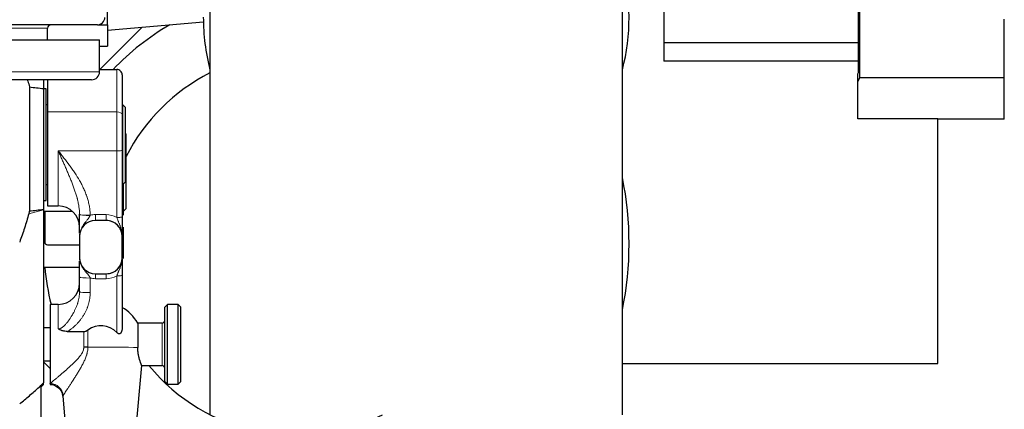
# Model space of a CAD drawing. Header units: inches. Extents: x 0 to 17820, y -10 to 12600.
# Tile 39 of 256: x 6204 to 6574, y 3559 to 3706. Entities that reach past the tile are written whole.
import ezdxf

# ---------------------------------------------------------------- set-up
doc = ezdxf.new("R2010")
doc.units = ezdxf.units.IN
doc.layers.add('1', color=7, linetype='Continuous', true_color=0xffffff)

msp = doc.modelspace()

# ---------------------------------------------------------------- linework, layer by layer
at = {"layer": '1', "color": 2, "linetype": 'Continuous', "lineweight": 25}
for p, q in [((6275.643, 3856.366), (6275.643, 3557.166)), ((6430.643, 3557.166), (6430.643, 3856.366)), ((6519.369, 3685.718), (6519.369, 3728.985)), ((6519.707, 3726.896), (6519.707, 3683.629)), ((6446.143, 3719.805), (6446.143, 3689.901)), ((6237.143, 3703.566), (6237.143, 3711.566)), ((6237.144, 3701.52), (6273.165, 3704.671)), ((6574.143, 3683.629), (6574.143, 3705.696)), ((6233.343, 3703.566), (5738.943, 3703.566)), ((6214.643, 3697.941), (6214.643, 3702.266)), ((6233.343, 3703.566), (6237.143, 3703.566)), ((6234.28, 3686.802), (6250.133, 3702.656)), ((6237.143, 3703.566), (6237.143, 3695.566)), ((5739.143, 3697.941), (6234.143, 3697.941)), ((6234.143, 3685.941), (6234.143, 3697.941)), ((6519.368, 3696.77), (6446.143, 3696.77)), ((6234.143, 3695.566), (6237.143, 3695.566)), ((6519.368, 3689.901), (6446.143, 3689.901)), ((6234.143, 3686.802), (6240.643, 3686.802)), ((6519.143, 3685.183), (6519.369, 3685.718)), ((6231.143, 3682.941), (5742.143, 3682.941)), ((6213.143, 3682.941), (6213.143, 3679.623)), ((6214.643, 3682.941), (6214.643, 3670.897)), ((6242.643, 3684.775), (6242.643, 3669.825)), ((6519.143, 3682.292), (6519.143, 3685.183)), ((6519.707, 3683.629), (6519.143, 3682.292)), ((6519.143, 3668.257), (6519.143, 3682.292)), ((6574.143, 3683.629), (6519.707, 3683.629)), ((6574.143, 3668.129), (6574.143, 3683.629)), ((6207.811, 3680.242), (6207.811, 3633.687)), ((6213.143, 3679.623), (6213.143, 3634.306)), ((6214.143, 3679.566), (6213.143, 3679.566)), ((6214.143, 3658.566), (6214.143, 3679.566)), ((6214.643, 3673.566), (6214.143, 3673.566)), ((6214.643, 3670.897), (6214.643, 3635.566)), ((6242.893, 3673.566), (6242.643, 3673.566)), ((6243.893, 3672.566), (6242.893, 3673.566)), ((6242.893, 3658.566), (6242.893, 3673.566)), ((6243.893, 3658.566), (6243.893, 3672.566)), ((6242.643, 3669.825), (6242.643, 3656.456)), ((6549.143, 3668.257), (6519.143, 3668.257)), ((6549.143, 3576.366), (6549.143, 3668.257)), ((6574.143, 3668.129), (6549.143, 3668.129)), ((6244.143, 3662.566), (6243.893, 3662.816)), ((6244.143, 3634.566), (6244.143, 3662.566)), ((6214.143, 3637.566), (6214.143, 3658.566)), ((6242.643, 3656.456), (6242.643, 3631.434)), ((6242.893, 3643.566), (6242.893, 3658.566)), ((6243.893, 3644.566), (6243.893, 3658.566)), ((6242.893, 3643.566), (6243.893, 3644.566)), ((6214.143, 3643.566), (6214.643, 3643.566)), ((6242.643, 3643.566), (6242.893, 3643.566)), ((6243.143, 3633.566), (6243.143, 3643.816)), ((6213.143, 3637.566), (6214.143, 3637.566)), ((6213.143, 3634.306), (6213.143, 3634.151)), ((6213.143, 3634.151), (6213.143, 3569.184)), ((6213.144, 3633.566), (6223.935, 3633.566)), ((6214.643, 3635.566), (6218.643, 3635.566)), ((6242.643, 3633.566), (6243.143, 3633.566)), ((6243.143, 3633.566), (6244.143, 3634.566)), ((6243.143, 3632.058), (6243.143, 3633.567)), ((6213.536, 3633.066), (6213.536, 3627.566)), ((6236.643, 3630.112), (6232.643, 3630.112)), ((6213.536, 3627.566), (6213.536, 3622.066)), ((6243.143, 3615.823), (6243.143, 3627.566)), ((6226.643, 3624.114), (6226.643, 3616.116)), ((6242.643, 3616.116), (6242.643, 3624.114)), ((6214.643, 3620.959), (6226.643, 3620.959)), ((6226.643, 3616.062), (6226.643, 3616.116)), ((6242.643, 3616.062), (6242.643, 3616.116)), ((6213.144, 3612.566), (6226.643, 3612.566)), ((6226.643, 3603.395), (6226.643, 3608.898)), ((6232.643, 3610.118), (6236.643, 3610.118)), ((6242.643, 3609.517), (6242.643, 3589.894)), ((6218.643, 3598.588), (6215.643, 3598.588)), ((6215.643, 3598.588), (6215.643, 3568.897)), ((6259.643, 3598.588), (6258.643, 3597.588)), ((6258.643, 3569.588), (6258.643, 3597.588)), ((6263.643, 3598.588), (6259.643, 3598.588)), ((6259.643, 3568.588), (6259.643, 3598.588)), ((6264.643, 3597.588), (6263.643, 3598.588)), ((6263.643, 3568.588), (6263.643, 3598.588)), ((6264.643, 3569.588), (6264.643, 3597.588)), ((6215.643, 3589.738), (6213.143, 3589.738)), ((6257.643, 3591.588), (6248.5, 3591.588)), ((6248.5, 3591.588), (6248.5, 3582.361)), ((6222.014, 3588.421), (6228.24, 3588.421)), ((6213.143, 3577.438), (6215.643, 3577.438)), ((6215.643, 3574.566), (6213.144, 3577.065)), ((6247.306, 3545.422), (6250.003, 3575.692)), ((6249.947, 3575.588), (6257.643, 3575.588)), ((6430.646, 3576.366), (6549.143, 3576.366)), ((6212.143, 3567.495), (6213.143, 3568.495)), ((6212.143, 3568.108), (6212.143, 3502.845)), ((6213.143, 3568.495), (6213.143, 3568.822)), ((6215.643, 3568.588), (6215.643, 3568.897)), ((6258.643, 3569.588), (6259.643, 3568.588)), ((6259.643, 3568.588), (6263.643, 3568.588)), ((6263.643, 3568.588), (6264.643, 3569.588)), ((6220.312, 3564.152), (6221.981, 3545.422))]:
    msp.add_line(p, q, dxfattribs=at)
at = {"layer": '1', "color": 110, "linetype": 'Continuous', "lineweight": 13}
for p, q in [((6214.643, 3702.266), (5757.643, 3702.266)), ((5739.143, 3685.941), (6234.143, 3685.941)), ((6240.643, 3670.897), (6240.643, 3686.802)), ((6214.643, 3670.897), (6240.643, 3670.897)), ((6240.643, 3656.255), (6240.643, 3670.897)), ((6218.643, 3635.566), (6218.643, 3656.255)), ((6218.643, 3656.255), (6240.643, 3656.255)), ((6240.643, 3631.233), (6240.643, 3656.255)), ((6207.559, 3632.636), (6213.143, 3634.151)), ((6232.643, 3630.112), (6232.643, 3632.308)), ((6232.643, 3632.308), (6236.643, 3632.308)), ((6236.643, 3630.112), (6236.643, 3632.308)), ((6230.643, 3608.496), (6230.643, 3602.993)), ((6232.643, 3610.04), (6232.643, 3610.118)), ((6232.643, 3610.04), (6232.643, 3608.241)), ((6232.643, 3610.04), (6236.643, 3610.04)), ((6236.643, 3608.241), (6232.643, 3608.241)), ((6236.643, 3610.04), (6236.643, 3610.118)), ((6236.643, 3610.04), (6236.643, 3608.241)), ((6240.643, 3588.009), (6240.643, 3609.316)), ((6218.643, 3598.588), (6218.643, 3589.449)), ((6257.643, 3575.588), (6257.643, 3591.588)), ((6228.24, 3582.556), (6228.24, 3588.421)), ((6229.765, 3588.971), (6229.765, 3582.54)), ((6211.413, 3567.466), (6213.143, 3569.184)), ((6212.143, 3567.826), (6213.143, 3568.822))]:
    msp.add_line(p, q, dxfattribs=at)
at = {"layer": '1', "color": 2, "linetype": 'Continuous', "lineweight": 25}
for centre, radius, start, end in [((6353.143, 3706.516), 80, 345.63938, 14.36062), ((6233.343, 3706.366), 2.8, 270, 0), ((6353.143, 3706.516), 80, 180, 194.36625), ((6215.943, 3702.266), 1.3, 90, 180), ((6308.143, 3621.366), 95, 120.08812, 136.4625), ((6231.143, 3685.941), 3, 270, 0), ((6308.143, 3621.366), 71.906, 116.87062, 152.87625), ((6308.143, 3621.366), 125, 348.525, 11.475), ((6214.643, 3633.066), 1.107, 153.15188, 180), ((6218.643, 3627.566), 8, 0, 90), ((6214.643, 3622.066), 1.107, 180, 270), ((6308.143, 3621.366), 95, 185.31563, 193.87688), ((6218.643, 3606.588), 8, 270, 0), ((6234.643, 3583.588), 16, 30, 60), ((6257.643, 3592.588), 1, 270, 0), ((6308.143, 3621.366), 71.906, 219.54375, 296.76938), ((6257.643, 3574.588), 1, 0, 90)]:
    msp.add_arc(centre, radius, start, end, dxfattribs=at)
for centre, major_axis, ratio, start_param, end_param in [((6240.643, 3684.775), (0, -2.027), 0.986662, 1.5707963, 3.1415927), ((6232.643, 3624.114), (-6, 0), 0.9997015, 4.712389, 6.2831853), ((6232.643, 3624.085), (0, -6.023), 0.9962165, 3.1415927, 4.712389), ((6236.643, 3624.114), (-6, 0), 0.9997015, 3.1415927, 4.712389), ((6236.643, 3624.085), (0, -6.023), 0.9962165, 1.5707963, 3.1415927), ((6232.643, 3616.116), (-6, 0), 0.9997015, 0, 1.5707963), ((6232.643, 3616.062), (0, -6.023), 0.9962165, 4.712389, 6.2831853), ((6236.643, 3616.116), (-6, 0), 0.9997015, 1.5707963, 3.1415927), ((6236.643, 3616.062), (0, -6.023), 0.9962165, 0, 1.5707963), ((6234.643, 3582.217), (-8.359, 0), 0.9949383, 3.9118238, 5.3355426), ((6228.24, 3582.212), (-5, 0), 0.0688139, 4.402545, 4.7123899)]:
    msp.add_ellipse(centre, major_axis=major_axis, ratio=ratio, start_param=start_param, end_param=end_param, dxfattribs=at)
at = {"layer": '1', "color": 110, "linetype": 'Continuous', "lineweight": 13}
for centre, major_axis, ratio, start_param, end_param in [((6240.643, 3669.825), (-2, 0), 0.5361521, 3.1415927, 4.712389), ((6240.643, 3656.456), (-2, 0), 0.1004873, 1.5707963, 3.1415927), ((6230.643, 3632.455), (4, 0.035), 0.1004835, 3.1475755, 4.7115005), ((6230.643, 3632.287), (-4, 0), 0.0743811, 0, 1.5638248), ((6232.643, 3624.285), (0, -8.022), 0.9972339, 3.1415927, 3.3943694), ((6236.643, 3624.285), (0, -8.022), 0.9972339, 2.6179939, 3.1415927), ((6240.643, 3631.434), (-2, 0), 0.1004873, 1.5707963, 3.1415927), ((6230.643, 3608.898), (-4, 0), 0.1004873, 0, 1.5707963), ((6232.643, 3616.263), (0, -8.022), 0.9972339, 6.0305051, 6.2831853), ((6236.643, 3616.263), (0, -8.022), 0.9972339, 0, 0.5235988), ((6240.643, 3609.517), (2, 0), 0.1004873, 4.712389, 6.2831853), ((6230.643, 3603.395), (-4, 0), 0.1004873, 0, 1.5707963), ((6234.643, 3582.169), (15.937, 0), 0.0244322, 0.5166986, 1.8819093), ((6215.643, 3564), (-3.842, 3.2), 0.9658866, 3.9392193, 5.3898312)]:
    msp.add_ellipse(centre, major_axis=major_axis, ratio=ratio, start_param=start_param, end_param=end_param, dxfattribs=at)
at = {"layer": '1', "color": 2, "linetype": 'Continuous', "lineweight": 25}
for points, knots in [([(6207.032, 3682.947), (6207.088, 3682.794), (6207.142, 3682.639), (6207.445, 3681.747), (6207.654, 3681), (6207.811, 3680.242)], [0, 0, 0, 0, 0.1734256, 0.1734256, 1, 1, 1, 1]), ([(6207.811, 3680.242), (6208.7, 3680.149), (6209.589, 3680.052), (6211.367, 3679.847), (6212.255, 3679.739), (6213.143, 3679.623)], [0, 0, 0, 0, 0.5, 0.5, 1, 1, 1, 1]), ([(6207.811, 3633.687), (6207.793, 3633.599), (6207.774, 3633.511), (6207.734, 3633.335), (6207.714, 3633.247), (6207.651, 3632.984), (6207.606, 3632.809), (6207.559, 3632.636)], [0, 0, 0, 0, 0.25, 0.25, 0.5, 0.5, 1, 1, 1, 1]), ([(6207.811, 3633.687), (6208.7, 3633.781), (6209.589, 3633.878), (6211.367, 3634.083), (6212.255, 3634.191), (6213.143, 3634.306)], [0, 0, 0, 0, 0.5, 0.5, 1, 1, 1, 1]), ([(6207.559, 3632.636), (6207.07, 3630.833), (6206.538, 3629.046), (6205.397, 3625.502), (6204.788, 3623.745), (6204.143, 3622.001)], [0, 0, 0, 0, 0.5, 0.5, 1, 1, 1, 1]), ([(6226.643, 3625.277), (6226.643, 3625.334), (6226.643, 3625.393), (6226.643, 3625.52), (6226.643, 3625.589), (6226.643, 3625.939), (6226.643, 3626.23), (6226.643, 3626.844), (6226.643, 3627.166), (6226.643, 3627.68), (6226.643, 3627.856), (6226.643, 3628.083), (6226.643, 3628.128), (6226.643, 3628.22), (6226.643, 3628.359), (6226.643, 3628.499), (6226.643, 3628.782), (6226.643, 3628.974), (6226.643, 3629.365), (6226.643, 3629.564), (6226.643, 3629.869), (6226.643, 3629.971), (6226.643, 3630.126), (6226.643, 3630.178), (6226.643, 3630.282), (6226.643, 3630.334), (6226.643, 3630.595), (6226.643, 3630.804), (6226.643, 3631.225), (6226.643, 3631.436), (6226.643, 3631.86), (6226.643, 3632.073), (6226.643, 3632.287)], [0, 0, 0, 0, 0.0331999, 0.0331999, 0.0718719, 0.0718719, 0.2265599, 0.2265599, 0.3812479, 0.3812479, 0.458592, 0.458592, 0.477928, 0.477928, 0.497264, 0.535936, 0.535936, 0.61328, 0.61328, 0.690624, 0.690624, 0.729296, 0.729296, 0.748632, 0.748632, 0.767968, 0.767968, 0.845312, 0.845312, 0.922656, 0.922656, 1, 1, 1, 1]), ([(6242.643, 3631.434), (6242.643, 3631.261), (6242.643, 3631.088), (6242.643, 3630.744), (6242.643, 3630.572), (6242.643, 3630.231), (6242.643, 3630.06), (6242.643, 3629.806), (6242.643, 3629.678), (6242.643, 3629.551), (6242.643, 3629.467), (6242.643, 3629.425), (6242.643, 3629.214), (6242.643, 3629.048), (6242.643, 3628.72), (6242.643, 3628.559), (6242.643, 3628.08), (6242.643, 3627.77), (6242.643, 3627.314), (6242.643, 3627.163), (6242.643, 3626.94), (6242.643, 3626.866), (6242.643, 3626.718), (6242.643, 3626.645), (6242.643, 3626.282), (6242.643, 3625.998), (6242.643, 3625.44), (6242.643, 3625.166), (6242.643, 3624.759), (6242.643, 3624.623), (6242.643, 3624.421), (6242.643, 3624.32), (6242.643, 3624.202), (6242.643, 3624.152), (6242.643, 3624.118), (6242.643, 3624.101), (6242.643, 3624.085)], [0, 0, 0, 0, 0.0625, 0.0625, 0.125, 0.125, 0.1875, 0.1875, 0.21875, 0.234375, 0.234375, 0.25, 0.25, 0.3125, 0.3125, 0.375, 0.375, 0.5, 0.5, 0.5625, 0.5625, 0.59375, 0.59375, 0.625, 0.625, 0.75, 0.75, 0.875, 0.875, 0.9375, 0.9375, 0.96875, 0.984375, 0.9921875, 0.9921875, 1, 1, 1, 1]), ([(6242.643, 3615.584), (6242.643, 3615.522), (6242.643, 3615.46), (6242.643, 3615.174), (6242.643, 3614.948), (6242.643, 3614.482), (6242.643, 3614.244), (6242.643, 3613.934), (6242.643, 3613.871), (6242.643, 3613.745), (6242.643, 3613.681), (6242.643, 3613.488), (6242.643, 3613.358), (6242.643, 3612.959), (6242.643, 3612.683), (6242.643, 3612.252), (6242.643, 3612.105), (6242.643, 3611.805), (6242.643, 3611.652), (6242.643, 3611.456), (6242.643, 3611.416), (6242.643, 3611.337), (6242.643, 3611.218), (6242.643, 3611.099), (6242.643, 3610.857), (6242.643, 3610.695), (6242.643, 3610.365), (6242.643, 3610.199), (6242.643, 3609.861), (6242.643, 3609.69), (6242.643, 3609.517)], [0, 0, 0, 0, 0.0382964, 0.0382964, 0.1756826, 0.1756826, 0.3130689, 0.3130689, 0.3474154, 0.3474154, 0.381762, 0.381762, 0.4504551, 0.4504551, 0.5878413, 0.5878413, 0.6565344, 0.6565344, 0.7252275, 0.7252275, 0.7424008, 0.7424008, 0.7595741, 0.7939207, 0.7939207, 0.8626138, 0.8626138, 0.9313069, 0.9313069, 1, 1, 1, 1]), ([(6226.643, 3608.898), (6226.643, 3609.115), (6226.643, 3609.329), (6226.643, 3609.751), (6226.643, 3609.959), (6226.643, 3610.37), (6226.643, 3610.573), (6226.643, 3610.872), (6226.643, 3610.971), (6226.643, 3611.119), (6226.643, 3611.168), (6226.643, 3611.265), (6226.643, 3611.506), (6226.643, 3611.738), (6226.643, 3612.099), (6226.643, 3612.274), (6226.643, 3612.614), (6226.643, 3612.779), (6226.643, 3613.018), (6226.643, 3613.097), (6226.643, 3613.25), (6226.643, 3613.325), (6226.643, 3613.692), (6226.643, 3613.96), (6226.643, 3614.446), (6226.643, 3614.664), (6226.643, 3614.87)], [0, 0, 0, 0, 0.0840036, 0.0840036, 0.1680072, 0.1680072, 0.2520108, 0.2520108, 0.2940126, 0.2940126, 0.3150135, 0.3150135, 0.3360144, 0.4200181, 0.4200181, 0.5040217, 0.5040217, 0.5880253, 0.5880253, 0.6300271, 0.6300271, 0.6720289, 0.6720289, 0.8400361, 0.8400361, 1, 1, 1, 1]), ([(6222.014, 3588.421), (6221.71, 3588.421), (6221.409, 3588.439), (6220.964, 3588.496), (6220.816, 3588.521), (6220.523, 3588.58), (6220.377, 3588.616), (6220.16, 3588.679), (6220.088, 3588.701), (6219.944, 3588.75), (6219.873, 3588.775), (6219.663, 3588.856), (6219.527, 3588.916), (6219.262, 3589.048), (6219.133, 3589.12), (6218.945, 3589.237), (6218.852, 3589.298), (6218.747, 3589.372), (6218.695, 3589.41), (6218.673, 3589.427), (6218.662, 3589.435), (6218.658, 3589.438), (6218.651, 3589.443), (6218.647, 3589.446), (6218.643, 3589.449)], [0, 0, 0, 0, 0.25, 0.25, 0.375, 0.375, 0.5, 0.5, 0.5625, 0.5625, 0.625, 0.625, 0.75, 0.75, 0.875, 0.875, 0.9375, 0.96875, 0.984375, 0.9921875, 0.9921875, 0.9960938, 0.9960938, 1, 1, 1, 1]), ([(6242.643, 3589.894), (6242.643, 3589.733), (6242.636, 3589.574), (6242.607, 3589.257), (6242.585, 3589.1), (6242.54, 3588.867), (6242.522, 3588.79), (6242.483, 3588.637), (6242.461, 3588.561), (6242.423, 3588.448), (6242.41, 3588.41), (6242.382, 3588.336), (6242.368, 3588.299), (6242.321, 3588.19), (6242.288, 3588.12), (6242.212, 3587.983), (6242.17, 3587.917), (6242.111, 3587.84), (6242.099, 3587.824), (6242.074, 3587.794), (6242.061, 3587.78), (6242.022, 3587.736), (6241.994, 3587.709), (6241.935, 3587.658), (6241.904, 3587.635), (6241.855, 3587.603), (6241.838, 3587.593), (6241.803, 3587.575), (6241.786, 3587.566), (6241.732, 3587.543), (6241.695, 3587.531), (6241.637, 3587.519), (6241.617, 3587.515), (6241.576, 3587.511), (6241.556, 3587.51), (6241.495, 3587.509), (6241.454, 3587.512), (6241.393, 3587.523), (6241.372, 3587.527), (6241.341, 3587.535), (6241.331, 3587.538), (6241.31, 3587.544), (6241.3, 3587.548), (6241.25, 3587.565), (6241.21, 3587.582), (6241.132, 3587.62), (6241.094, 3587.642), (6241.037, 3587.677), (6241.018, 3587.689), (6240.982, 3587.714), (6240.963, 3587.727), (6240.91, 3587.767), (6240.875, 3587.795), (6240.772, 3587.882), (6240.707, 3587.944), (6240.643, 3588.009)], [0, 0, 0, 0, 0.125, 0.125, 0.25, 0.25, 0.3125, 0.3125, 0.375, 0.375, 0.40625, 0.40625, 0.4375, 0.4375, 0.5, 0.5, 0.5625, 0.5625, 0.578125, 0.578125, 0.59375, 0.59375, 0.625, 0.625, 0.65625, 0.65625, 0.671875, 0.671875, 0.6875, 0.6875, 0.71875, 0.71875, 0.734375, 0.734375, 0.75, 0.75, 0.78125, 0.78125, 0.796875, 0.796875, 0.8046875, 0.8046875, 0.8125, 0.8125, 0.84375, 0.84375, 0.875, 0.875, 0.890625, 0.890625, 0.90625, 0.90625, 0.9375, 0.9375, 1, 1, 1, 1]), ([(6228.24, 3588.421), (6228.379, 3588.421), (6228.516, 3588.435), (6228.783, 3588.487), (6228.914, 3588.526), (6229.075, 3588.587), (6229.107, 3588.6), (6229.171, 3588.627), (6229.265, 3588.67), (6229.357, 3588.717), (6229.537, 3588.817), (6229.653, 3588.891), (6229.765, 3588.971)], [0, 0, 0, 0, 0.25, 0.25, 0.5, 0.5, 0.5625, 0.5625, 0.625, 0.75, 0.75, 1, 1, 1, 1]), ([(6249.994, 3575.59), (6249.994, 3575.59), (6249.994, 3575.596), (6249.99, 3575.612), (6249.977, 3575.651), (6249.971, 3575.667), (6249.961, 3575.694), (6249.958, 3575.704), (6249.95, 3575.725), (6249.946, 3575.736), (6249.924, 3575.794), (6249.903, 3575.851), (6249.852, 3575.983), (6249.823, 3576.058), (6249.759, 3576.228), (6249.723, 3576.322), (6249.675, 3576.452), (6249.665, 3576.478), (6249.645, 3576.532), (6249.635, 3576.56), (6249.604, 3576.644), (6249.583, 3576.703), (6249.519, 3576.883), (6249.474, 3577.012), (6249.382, 3577.284), (6249.335, 3577.427), (6249.263, 3577.655), (6249.239, 3577.733), (6249.203, 3577.852), (6249.19, 3577.893), (6249.166, 3577.974), (6249.154, 3578.016), (6249.094, 3578.225), (6249.046, 3578.398), (6248.954, 3578.756), (6248.91, 3578.941), (6248.825, 3579.322), (6248.784, 3579.518), (6248.728, 3579.822), (6248.71, 3579.924), (6248.685, 3580.081), (6248.676, 3580.134), (6248.66, 3580.24), (6248.652, 3580.293), (6248.614, 3580.561), (6248.561, 3580.996), (6248.528, 3581.444), (6248.506, 3581.898), (6248.5, 3582.128), (6248.5, 3582.361)], [0, 0, 0, 0, 0.0025558, 0.0648961, 0.0648961, 0.0960662, 0.0960662, 0.1116513, 0.1116513, 0.1272364, 0.1272364, 0.1895766, 0.1895766, 0.2519169, 0.2519169, 0.3142571, 0.3142571, 0.3298422, 0.3298422, 0.3454273, 0.3454273, 0.3765974, 0.3765974, 0.4389377, 0.4389377, 0.5012779, 0.5012779, 0.532448, 0.532448, 0.5480331, 0.5480331, 0.5636182, 0.5636182, 0.6259584, 0.6259584, 0.6882987, 0.6882987, 0.750639, 0.750639, 0.7818091, 0.7818091, 0.7973942, 0.7973942, 0.8129792, 0.8129792, 0.8753195, 0.9376597, 0.9376597, 1, 1, 1, 1]), ([(6204.143, 3561.216), (6205.366, 3562.233), (6206.583, 3563.262), (6209.007, 3565.344), (6210.213, 3566.398), (6211.413, 3567.466)], [0, 0, 0, 0, 0.5, 0.5, 1, 1, 1, 1]), ([(6215.628, 3568.517), (6215.901, 3568.533), (6216.742, 3568.5), (6218.115, 3567.874), (6219.414, 3566.674), (6220.122, 3565.318), (6220.256, 3564.456), (6220.273, 3564.138)], [0, 0, 0, 0, 0.1149823, 0.3641021, 0.6229058, 0.8659717, 1, 1, 1, 1])]:
    msp.add_open_spline(points, degree=3, knots=knots, dxfattribs=at)
at = {"layer": '1', "color": 110, "linetype": 'Continuous', "lineweight": 13}
for points, knots in [([(6226.643, 3632.417), (6226.639, 3632.94), (6226.612, 3633.46), (6226.518, 3634.493), (6226.452, 3635.006), (6226.288, 3636.027), (6226.19, 3636.535), (6226.023, 3637.295), (6225.964, 3637.547), (6225.871, 3637.926), (6225.84, 3638.052), (6225.775, 3638.304), (6225.741, 3638.429), (6225.572, 3639.057), (6225.426, 3639.555), (6225.117, 3640.548), (6224.955, 3641.041), (6224.616, 3642.025), (6224.439, 3642.515), (6224.076, 3643.493), (6223.889, 3643.982), (6223.506, 3644.957), (6223.31, 3645.445), (6222.911, 3646.42), (6222.709, 3646.907), (6222.401, 3647.64), (6222.297, 3647.884), (6222.09, 3648.373), (6221.985, 3648.618), (6221.67, 3649.352), (6221.458, 3649.842), (6221.032, 3650.823), (6220.817, 3651.314), (6220.386, 3652.297), (6220.17, 3652.789), (6219.735, 3653.776), (6219.518, 3654.27), (6219.19, 3655.013), (6219.026, 3655.385), (6218.835, 3655.82), (6218.739, 3656.037), (6218.691, 3656.146), (6218.671, 3656.193), (6218.657, 3656.224), (6218.65, 3656.239), (6218.643, 3656.255)], [0, 0, 0, 0, 0.0625, 0.0625, 0.125, 0.125, 0.1875, 0.1875, 0.21875, 0.21875, 0.234375, 0.234375, 0.25, 0.25, 0.3125, 0.3125, 0.375, 0.375, 0.4375, 0.4375, 0.5, 0.5, 0.5625, 0.5625, 0.625, 0.625, 0.65625, 0.65625, 0.6875, 0.6875, 0.75, 0.75, 0.8125, 0.8125, 0.875, 0.875, 0.9375, 0.9375, 0.96875, 0.984375, 0.9921875, 0.9960937, 0.9980469, 0.9980469, 1, 1, 1, 1]), ([(6218.643, 3656.255), (6218.666, 3656.227), (6218.688, 3656.199), (6218.733, 3656.143), (6218.8, 3656.058), (6218.957, 3655.862), (6219.271, 3655.468), (6219.899, 3654.681), (6220.434, 3654.004), (6221.498, 3652.646), (6222.198, 3651.734), (6223.051, 3650.577), (6223.221, 3650.344), (6223.557, 3649.878), (6223.724, 3649.644), (6224.221, 3648.938), (6224.546, 3648.465), (6225.498, 3647.032), (6226.102, 3646.061), (6226.95, 3644.573), (6227.222, 3644.072), (6227.744, 3643.056), (6227.994, 3642.543), (6228.467, 3641.502), (6228.691, 3640.975), (6229.006, 3640.172), (6229.157, 3639.768), (6229.3, 3639.359), (6229.394, 3639.085), (6229.439, 3638.948), (6229.661, 3638.262), (6229.821, 3637.71), (6230.101, 3636.598), (6230.221, 3636.039), (6230.419, 3634.914), (6230.497, 3634.347), (6230.606, 3633.206), (6230.638, 3632.632), (6230.643, 3632.053)], [0, 0, 0, 0, 0.0039063, 0.0039063, 0.0078125, 0.015625, 0.03125, 0.0625, 0.125, 0.125, 0.25, 0.25, 0.28125, 0.28125, 0.3125, 0.3125, 0.375, 0.375, 0.5, 0.5, 0.5625, 0.5625, 0.625, 0.625, 0.6875, 0.6875, 0.71875, 0.734375, 0.734375, 0.75, 0.75, 0.8125, 0.8125, 0.875, 0.875, 0.9375, 0.9375, 1, 1, 1, 1]), ([(6230.616, 3631.99), (6230.577, 3631.903), (6230.536, 3631.817), (6230.45, 3631.648), (6230.406, 3631.565), (6230.312, 3631.401), (6230.264, 3631.32), (6230.189, 3631.2), (6230.163, 3631.161), (6230.111, 3631.082), (6230.085, 3631.043), (6230.005, 3630.927), (6229.951, 3630.851), (6229.84, 3630.701), (6229.783, 3630.627), (6229.611, 3630.407), (6229.494, 3630.263), (6229.256, 3629.977), (6229.136, 3629.835), (6228.898, 3629.549), (6228.779, 3629.406), (6228.547, 3629.114), (6228.433, 3628.967), (6228.211, 3628.667), (6228.103, 3628.514), (6227.896, 3628.202), (6227.797, 3628.043), (6227.655, 3627.799), (6227.586, 3627.675), (6227.52, 3627.55), (6227.476, 3627.465), (6227.455, 3627.423), (6227.265, 3627.041), (6227.121, 3626.691), (6226.974, 3626.24), (6226.946, 3626.149), (6226.894, 3625.967), (6226.87, 3625.874), (6226.803, 3625.597), (6226.765, 3625.41), (6226.72, 3625.128), (6226.706, 3625.034), (6226.683, 3624.845), (6226.664, 3624.655), (6226.65, 3624.418), (6226.645, 3624.251), (6226.644, 3624.18), (6226.644, 3624.132), (6226.643, 3624.108), (6226.643, 3624.085)], [0, 0, 0, 0, 0.03125, 0.03125, 0.0625, 0.0625, 0.09375, 0.09375, 0.109375, 0.109375, 0.125, 0.125, 0.15625, 0.15625, 0.1875, 0.1875, 0.25, 0.25, 0.3125, 0.3125, 0.375, 0.375, 0.4375, 0.4375, 0.5, 0.5, 0.5625, 0.5625, 0.59375, 0.609375, 0.609375, 0.625, 0.625, 0.75, 0.75, 0.78125, 0.78125, 0.8125, 0.8125, 0.875, 0.875, 0.90625, 0.90625, 0.9375, 0.96875, 0.984375, 0.9921875, 0.9921875, 1, 1, 1, 1]), ([(6240.643, 3631.233), (6240.696, 3631.083), (6240.75, 3630.934), (6240.86, 3630.637), (6240.916, 3630.49), (6241.031, 3630.196), (6241.09, 3630.049), (6241.178, 3629.829), (6241.207, 3629.756), (6241.266, 3629.611), (6241.296, 3629.538), (6241.384, 3629.32), (6241.443, 3629.175), (6241.559, 3628.885), (6241.616, 3628.741), (6241.729, 3628.451), (6241.784, 3628.305), (6241.891, 3628.014), (6241.943, 3627.868), (6242.042, 3627.574), (6242.09, 3627.427), (6242.181, 3627.131), (6242.224, 3626.982), (6242.344, 3626.535), (6242.414, 3626.235), (6242.498, 3625.78), (6242.523, 3625.628), (6242.556, 3625.398), (6242.566, 3625.322), (6242.584, 3625.168), (6242.592, 3625.091), (6242.614, 3624.859), (6242.625, 3624.704), (6242.636, 3624.472), (6242.64, 3624.356), (6242.643, 3624.22), (6242.643, 3624.162), (6242.643, 3624.123), (6242.643, 3624.104), (6242.643, 3624.085)], [0, 0, 0, 0, 0.0625, 0.0625, 0.125, 0.125, 0.1875, 0.1875, 0.21875, 0.21875, 0.25, 0.25, 0.3125, 0.3125, 0.375, 0.375, 0.4375, 0.4375, 0.5, 0.5, 0.5625, 0.5625, 0.625, 0.625, 0.75, 0.75, 0.8125, 0.8125, 0.84375, 0.84375, 0.875, 0.875, 0.9375, 0.9375, 0.96875, 0.984375, 0.9921875, 0.9921875, 1, 1, 1, 1]), ([(6226.643, 3616.062), (6226.643, 3616.039), (6226.644, 3616.016), (6226.644, 3615.97), (6226.645, 3615.9), (6226.65, 3615.738), (6226.659, 3615.599), (6226.671, 3615.461), (6226.675, 3615.415), (6226.685, 3615.323), (6226.701, 3615.185), (6226.721, 3615.049), (6226.798, 3614.597), (6226.888, 3614.244), (6227.123, 3613.556), (6227.268, 3613.22), (6227.46, 3612.853), (6227.481, 3612.813), (6227.526, 3612.732), (6227.593, 3612.611), (6227.663, 3612.493), (6227.807, 3612.26), (6227.907, 3612.108), (6228.117, 3611.811), (6228.226, 3611.667), (6228.451, 3611.383), (6228.566, 3611.244), (6228.802, 3610.97), (6228.922, 3610.835), (6229.163, 3610.568), (6229.284, 3610.435), (6229.524, 3610.167), (6229.642, 3610.032), (6229.815, 3609.825), (6229.872, 3609.755), (6229.983, 3609.612), (6230.038, 3609.539), (6230.117, 3609.428), (6230.144, 3609.391), (6230.195, 3609.315), (6230.221, 3609.276), (6230.296, 3609.161), (6230.344, 3609.082), (6230.436, 3608.921), (6230.48, 3608.838), (6230.565, 3608.67), (6230.605, 3608.584), (6230.643, 3608.496)], [0, 0, 0, 0, 0.0078125, 0.0078125, 0.015625, 0.03125, 0.0625, 0.0625, 0.078125, 0.078125, 0.09375, 0.125, 0.125, 0.25, 0.25, 0.375, 0.375, 0.390625, 0.390625, 0.40625, 0.4375, 0.4375, 0.5, 0.5, 0.5625, 0.5625, 0.625, 0.625, 0.6875, 0.6875, 0.75, 0.75, 0.8125, 0.8125, 0.84375, 0.84375, 0.875, 0.875, 0.890625, 0.890625, 0.90625, 0.90625, 0.9375, 0.9375, 0.96875, 0.96875, 1, 1, 1, 1]), ([(6242.643, 3616.062), (6242.643, 3616.044), (6242.643, 3616.026), (6242.643, 3615.99), (6242.643, 3615.935), (6242.64, 3615.809), (6242.636, 3615.7), (6242.625, 3615.483), (6242.614, 3615.338), (6242.592, 3615.121), (6242.584, 3615.049), (6242.566, 3614.906), (6242.556, 3614.834), (6242.523, 3614.619), (6242.498, 3614.477), (6242.414, 3614.052), (6242.344, 3613.772), (6242.224, 3613.354), (6242.181, 3613.216), (6242.09, 3612.94), (6242.042, 3612.802), (6241.943, 3612.528), (6241.891, 3612.391), (6241.784, 3612.119), (6241.729, 3611.983), (6241.616, 3611.711), (6241.559, 3611.575), (6241.443, 3611.303), (6241.384, 3611.166), (6241.296, 3610.96), (6241.266, 3610.891), (6241.207, 3610.752), (6241.178, 3610.682), (6241.09, 3610.473), (6241.031, 3610.332), (6240.916, 3610.048), (6240.86, 3609.904), (6240.75, 3609.613), (6240.696, 3609.466), (6240.643, 3609.316)], [0, 0, 0, 0, 0.0078125, 0.0078125, 0.015625, 0.03125, 0.0625, 0.0625, 0.125, 0.125, 0.15625, 0.15625, 0.1875, 0.1875, 0.25, 0.25, 0.375, 0.375, 0.4375, 0.4375, 0.5, 0.5, 0.5625, 0.5625, 0.625, 0.625, 0.6875, 0.6875, 0.75, 0.75, 0.78125, 0.78125, 0.8125, 0.8125, 0.875, 0.875, 0.9375, 0.9375, 1, 1, 1, 1]), ([(6218.643, 3589.449), (6218.826, 3589.449), (6219.003, 3589.473), (6219.221, 3589.528), (6219.264, 3589.54), (6219.35, 3589.567), (6219.393, 3589.581), (6219.478, 3589.613), (6219.52, 3589.63), (6219.603, 3589.665), (6219.645, 3589.684), (6219.767, 3589.743), (6219.846, 3589.785), (6220, 3589.875), (6220.075, 3589.923), (6220.296, 3590.071), (6220.437, 3590.179), (6220.709, 3590.405), (6220.84, 3590.524), (6221, 3590.679), (6221.032, 3590.71), (6221.095, 3590.773), (6221.127, 3590.804), (6221.22, 3590.9), (6221.281, 3590.964), (6221.462, 3591.159), (6221.579, 3591.291), (6221.808, 3591.56), (6221.919, 3591.696), (6222.137, 3591.971), (6222.244, 3592.11), (6222.454, 3592.391), (6222.557, 3592.533), (6222.861, 3592.962), (6223.056, 3593.252), (6223.436, 3593.84), (6223.62, 3594.139), (6223.888, 3594.592), (6223.976, 3594.744), (6224.105, 3594.974), (6224.148, 3595.05), (6224.233, 3595.204), (6224.275, 3595.282), (6224.484, 3595.668), (6224.644, 3595.981), (6224.951, 3596.612), (6225.098, 3596.93), (6225.376, 3597.575), (6225.508, 3597.901), (6225.692, 3598.396), (6225.752, 3598.562), (6225.837, 3598.813), (6225.865, 3598.896), (6225.92, 3599.065), (6225.947, 3599.149), (6226.077, 3599.571), (6226.171, 3599.91), (6226.335, 3600.594), (6226.406, 3600.938), (6226.521, 3601.631), (6226.566, 3601.98), (6226.627, 3602.683), (6226.643, 3603.037), (6226.643, 3603.395)], [0, 0, 0, 0, 0.03125, 0.03125, 0.0390625, 0.0390625, 0.046875, 0.046875, 0.0546875, 0.0546875, 0.0625, 0.0625, 0.078125, 0.078125, 0.09375, 0.09375, 0.125, 0.125, 0.15625, 0.15625, 0.1640625, 0.1640625, 0.171875, 0.171875, 0.1875, 0.1875, 0.21875, 0.21875, 0.25, 0.25, 0.28125, 0.28125, 0.3125, 0.3125, 0.375, 0.375, 0.4375, 0.4375, 0.46875, 0.46875, 0.484375, 0.484375, 0.5, 0.5, 0.5625, 0.5625, 0.625, 0.625, 0.6875, 0.6875, 0.71875, 0.71875, 0.734375, 0.734375, 0.75, 0.75, 0.8125, 0.8125, 0.875, 0.875, 0.9375, 0.9375, 1, 1, 1, 1]), ([(6230.643, 3602.993), (6230.643, 3602.621), (6230.629, 3602.252), (6230.573, 3601.52), (6230.532, 3601.156), (6230.424, 3600.434), (6230.357, 3600.075), (6230.198, 3599.363), (6230.015, 3598.655), (6229.783, 3597.956), (6229.622, 3597.523), (6229.59, 3597.436), (6229.522, 3597.263), (6229.488, 3597.177), (6229.383, 3596.92), (6229.311, 3596.75), (6229.086, 3596.244), (6228.765, 3595.581), (6228.405, 3594.94), (6228.027, 3594.31), (6227.828, 3594), (6227.412, 3593.392), (6227.194, 3593.093), (6226.91, 3592.726), (6226.853, 3592.653), (6226.737, 3592.508), (6226.563, 3592.292), (6226.384, 3592.08), (6226.02, 3591.663), (6225.771, 3591.392), (6225.256, 3590.867), (6224.991, 3590.612), (6224.444, 3590.119), (6224.163, 3589.881), (6223.728, 3589.538), (6223.58, 3589.427), (6223.355, 3589.263), (6223.279, 3589.209), (6223.127, 3589.102), (6223.05, 3589.05), (6222.817, 3588.895), (6222.66, 3588.795), (6222.34, 3588.602), (6222.178, 3588.51), (6222.014, 3588.421)], [0, 0, 0, 0, 0.0625, 0.0625, 0.125, 0.125, 0.1875, 0.1875, 0.25, 0.3125, 0.3125, 0.328125, 0.328125, 0.34375, 0.34375, 0.375, 0.375, 0.4375, 0.5, 0.5, 0.5625, 0.5625, 0.625, 0.625, 0.640625, 0.640625, 0.65625, 0.6875, 0.6875, 0.75, 0.75, 0.8125, 0.8125, 0.875, 0.875, 0.90625, 0.90625, 0.921875, 0.921875, 0.9375, 0.9375, 0.96875, 0.96875, 1, 1, 1, 1]), ([(6215.643, 3568.897), (6215.671, 3568.921), (6215.699, 3568.947), (6215.745, 3568.988), (6215.761, 3569.002), (6215.793, 3569.03), (6215.875, 3569.102), (6215.967, 3569.182), (6216.203, 3569.387), (6216.383, 3569.54), (6216.781, 3569.878), (6216.999, 3570.063), (6217.264, 3570.286), (6217.294, 3570.312), (6217.354, 3570.362), (6217.384, 3570.388), (6217.476, 3570.465), (6217.537, 3570.517), (6217.725, 3570.675), (6217.853, 3570.783), (6218.246, 3571.114), (6218.519, 3571.344), (6219.084, 3571.821), (6219.376, 3572.068), (6219.976, 3572.578), (6220.284, 3572.841), (6220.677, 3573.18), (6220.757, 3573.248), (6220.915, 3573.385), (6221.154, 3573.591), (6221.395, 3573.801), (6221.879, 3574.224), (6222.204, 3574.512), (6222.859, 3575.098), (6223.188, 3575.397), (6223.847, 3576.008), (6224.176, 3576.321), (6224.669, 3576.801), (6224.833, 3576.964), (6225.159, 3577.293), (6225.321, 3577.46), (6225.562, 3577.716), (6225.643, 3577.801), (6225.802, 3577.974), (6225.882, 3578.062), (6226.119, 3578.326), (6226.274, 3578.505), (6226.577, 3578.87), (6226.725, 3579.056), (6227.012, 3579.436), (6227.15, 3579.63), (6227.347, 3579.93), (6227.411, 3580.032), (6227.534, 3580.238), (6227.594, 3580.343), (6227.68, 3580.503), (6227.722, 3580.584), (6227.762, 3580.667), (6227.789, 3580.722), (6227.802, 3580.749), (6227.866, 3580.888), (6227.914, 3581.001), (6228.045, 3581.343), (6228.116, 3581.576), (6228.177, 3581.877), (6228.188, 3581.938), (6228.207, 3582.06), (6228.215, 3582.122), (6228.234, 3582.307), (6228.24, 3582.431), (6228.24, 3582.556)], [0, 0, 0, 0, 0.015625, 0.015625, 0.0234375, 0.0234375, 0.03125, 0.0625, 0.0625, 0.125, 0.125, 0.1875, 0.1875, 0.1953125, 0.1953125, 0.203125, 0.203125, 0.21875, 0.21875, 0.25, 0.25, 0.3125, 0.3125, 0.375, 0.375, 0.4375, 0.4375, 0.453125, 0.453125, 0.46875, 0.5, 0.5, 0.5625, 0.5625, 0.625, 0.625, 0.6875, 0.6875, 0.71875, 0.71875, 0.75, 0.75, 0.765625, 0.765625, 0.78125, 0.78125, 0.8125, 0.8125, 0.84375, 0.84375, 0.875, 0.875, 0.890625, 0.890625, 0.90625, 0.90625, 0.9140625, 0.9179688, 0.9179688, 0.921875, 0.921875, 0.9375, 0.9375, 0.96875, 0.96875, 0.9765625, 0.9765625, 0.984375, 0.984375, 1, 1, 1, 1]), ([(6229.765, 3582.54), (6229.767, 3582.276), (6229.756, 3582.014), (6229.711, 3581.495), (6229.677, 3581.237), (6229.588, 3580.725), (6229.533, 3580.471), (6229.454, 3580.156), (6229.437, 3580.092), (6229.404, 3579.967), (6229.351, 3579.779), (6229.295, 3579.594), (6229.176, 3579.225), (6229.091, 3578.983), (6228.91, 3578.503), (6228.814, 3578.266), (6228.614, 3577.797), (6228.51, 3577.565), (6228.295, 3577.105), (6228.184, 3576.877), (6228.014, 3576.537), (6227.957, 3576.424), (6227.841, 3576.2), (6227.783, 3576.089), (6227.608, 3575.756), (6227.489, 3575.537), (6227.13, 3574.885), (6226.887, 3574.459), (6226.396, 3573.62), (6226.148, 3573.207), (6225.653, 3572.395), (6225.406, 3571.995), (6224.913, 3571.208), (6224.668, 3570.82), (6224.364, 3570.344), (6224.304, 3570.249), (6224.213, 3570.107), (6224.183, 3570.06), (6224.123, 3569.966), (6223.973, 3569.732), (6223.825, 3569.503), (6223.474, 3568.959), (6223.246, 3568.607), (6222.804, 3567.926), (6222.59, 3567.598), (6222.282, 3567.124), (6222.181, 3566.97), (6222.033, 3566.743), (6221.985, 3566.669), (6221.889, 3566.521), (6221.841, 3566.448), (6221.608, 3566.089), (6221.435, 3565.823), (6221.198, 3565.458), (6221.123, 3565.341), (6220.982, 3565.122), (6220.915, 3565.018), (6220.791, 3564.823), (6220.734, 3564.732), (6220.668, 3564.628), (6220.655, 3564.607), (6220.63, 3564.567), (6220.618, 3564.548), (6220.582, 3564.491), (6220.56, 3564.455), (6220.539, 3564.421)], [0, 0, 0, 0, 0.03125, 0.03125, 0.0625, 0.0625, 0.09375, 0.09375, 0.1015625, 0.1015625, 0.109375, 0.125, 0.125, 0.15625, 0.15625, 0.1875, 0.1875, 0.21875, 0.21875, 0.25, 0.25, 0.265625, 0.265625, 0.28125, 0.28125, 0.3125, 0.3125, 0.375, 0.375, 0.4375, 0.4375, 0.5, 0.5, 0.5625, 0.5625, 0.578125, 0.578125, 0.5859375, 0.5859375, 0.59375, 0.625, 0.625, 0.6875, 0.6875, 0.75, 0.75, 0.78125, 0.78125, 0.796875, 0.796875, 0.8125, 0.8125, 0.875, 0.875, 0.90625, 0.90625, 0.9375, 0.9375, 0.96875, 0.96875, 0.9765625, 0.9765625, 0.984375, 0.984375, 1, 1, 1, 1]), ([(6220.539, 3564.421), (6220.503, 3564.363), (6220.44, 3564.262), (6220.372, 3564.15), (6220.331, 3564.077), (6220.322, 3564.053), (6220.321, 3564.047), (6220.321, 3564.047), (6220.321, 3564.046)], [0, 0, 0, 0, 0.2454364, 0.4908728, 0.7363093, 0.9817457, 0.9817457, 1, 1, 1, 1])]:
    msp.add_open_spline(points, degree=3, knots=knots, dxfattribs=at)
at = {"layer": '1', "color": 2, "linetype": 'Continuous', "lineweight": 25}
for points in [[(6226.643, 3632.287), (6226.643, 3632.331), (6226.643, 3632.374), (6226.643, 3632.417)], [(6211.413, 3567.466), (6211.656, 3567.681), (6211.9, 3567.895), (6212.143, 3568.108)]]:
    msp.add_open_spline(points, degree=3, dxfattribs=at)
at = {"layer": '1', "color": 110, "linetype": 'Continuous', "lineweight": 13}
msp.add_open_spline([(6230.643, 3632.053), (6230.634, 3632.032), (6230.625, 3632.011), (6230.616, 3631.99)], degree=3, dxfattribs=at)

doc.saveas('drawing.dxf')
